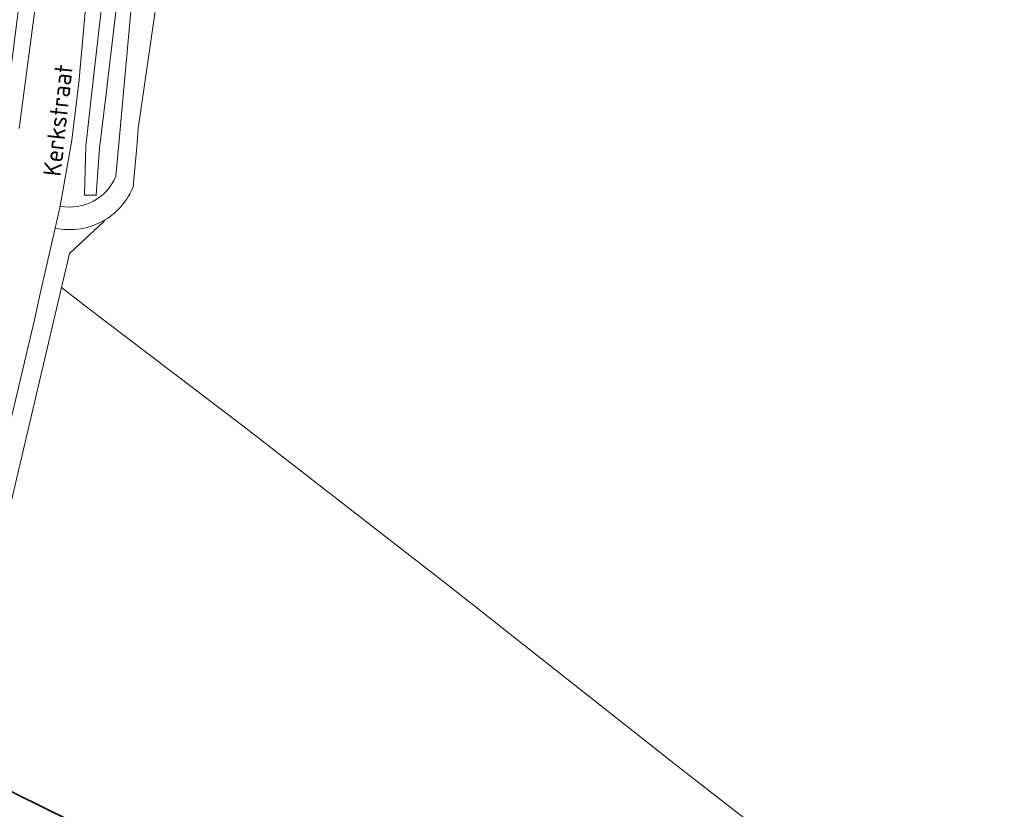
# Model space of a CAD drawing. Extents: x 184422 to 188298, y 343471 to 350189.
# Tile 174 of 256: x 186293 to 186392, y 347158 to 347237. Entities that reach past the tile are written whole.
import ezdxf
from ezdxf.enums import TextEntityAlignment as Align

# ---------------------------------------------------------------- set-up
doc = ezdxf.new("R2010")
doc.units = 0
for name, color, linetype, lineweight in [('B-WA-GR-BOUWLAND-GV', 252, 'Continuous', 13), ('B-WA-GW-TALUD_KRUIN-G', 252, 'Continuous', 18), ('B-WA-OG-TERREIN_ERF-GV', 252, 'Continuous', 18), ('B-WA-OG-TOPOGRAFIE-T18', 252, 'Continuous', 18), ('B-WA-OG-WEG-GV', 252, 'Continuous', 18), ('B-WA-VH-VERHARDING_ASFALT-GV', 252, 'Continuous', 18), ('B-WA-VH-VERHARDING_FUNDERING_ZAND-GV', 252, 'Continuous', 18), ('B-WA-VH-VERHARDING_HALFVERHARDING_GRIND-GV', 252, 'Continuous', 18), ('B-WE-OG-BEBOUWING-GV', 250, 'Continuous', 35)]:
    doc.layers.add(name, color=color, linetype=linetype, lineweight=lineweight)
doc.styles.add('NLCS-ISO-M1000-T18', font='NLCS-ISO.ttf', dxfattribs={"height": 1.8})

msp = doc.modelspace()

# ---------------------------------------------------------------- linework, layer by layer
at = {"layer": 'B-WA-GR-BOUWLAND-GV', "flags": 128}
for points in [[(186310.031, 347259.118), (186307.546, 347243.637), (186305.053, 347226.259), (186304.895, 347224.441), (186304.545, 347220.411)], [(186310.031, 347259.118), (186307.546, 347243.637), (186305.053, 347226.259), (186304.895, 347224.441), (186304.545, 347220.411)], [(186310.031, 347259.118), (186307.546, 347243.637), (186305.053, 347226.259), (186304.895, 347224.441), (186304.545, 347220.411)], [(186301.707, 347217.082), (186301.543, 347216.868), (186298.129, 347213.7), (186297.319, 347210.263), (186299.888, 347208.307), (186315.567, 347196.37), (186336.546, 347180.056), (186359.286, 347162.095), (186372.532, 347151.769), (186372.728, 347151.616), (186371.741, 347150.054), (186371.867, 347149.974), (186372.251, 347149.732), (186392.135, 347137.17), (186376.157, 347110.239), (186349.177, 347063.733), (186334.847, 347039.032), (186333.175, 347036.15), (186351.437, 347024.865)], [(186301.707, 347217.082), (186301.543, 347216.868), (186298.129, 347213.7), (186297.319, 347210.263), (186299.888, 347208.307), (186315.567, 347196.37), (186336.546, 347180.056), (186359.286, 347162.095), (186372.532, 347151.769), (186372.728, 347151.616), (186371.741, 347150.054), (186371.867, 347149.974), (186372.251, 347149.732), (186392.135, 347137.17), (186376.157, 347110.239), (186349.177, 347063.733), (186334.847, 347039.032), (186333.175, 347036.15), (186351.437, 347024.865)], [(186301.707, 347217.082), (186301.543, 347216.868), (186298.129, 347213.7), (186297.319, 347210.263), (186299.888, 347208.307), (186315.567, 347196.37), (186336.546, 347180.056), (186359.286, 347162.095), (186372.532, 347151.769), (186372.728, 347151.616), (186371.741, 347150.054), (186371.867, 347149.974), (186372.251, 347149.732), (186392.135, 347137.17), (186376.157, 347110.239), (186349.177, 347063.733), (186334.847, 347039.032), (186333.175, 347036.15), (186351.437, 347024.865)]]:
    msp.add_lwpolyline(points, dxfattribs=at)
at = {"layer": 'B-WA-GR-BOUWLAND-GV'}
msp.add_lwpolyline([(186304.545, 347220.411, -0.162655), (186301.707, 347217.082)], format="xyb", dxfattribs=at)
msp.add_lwpolyline([(186304.545, 347220.411, -0.162655), (186301.707, 347217.082)], format="xyb", dxfattribs=at)
msp.add_lwpolyline([(186304.545, 347220.411, -0.162655), (186301.707, 347217.082)], format="xyb", dxfattribs=at)
at = {"layer": 'B-WA-GW-TALUD_KRUIN-G', "flags": 128}
msp.add_lwpolyline([(186301.548, 347240.261), (186300.395, 347229.921), (186299.79, 347224.495), (186299.633, 347219.561)], dxfattribs=at)
msp.add_lwpolyline([(186301.548, 347240.261), (186300.395, 347229.921), (186299.79, 347224.495), (186299.633, 347219.561)], dxfattribs=at)
msp.add_lwpolyline([(186301.548, 347240.261), (186300.395, 347229.921), (186299.79, 347224.495), (186299.633, 347219.561)], dxfattribs=at)
at = {"layer": 'B-WA-OG-TERREIN_ERF-GV', "flags": 128}
for points in [[(186372.532, 347151.769), (186359.286, 347162.095), (186336.546, 347180.056), (186315.567, 347196.37), (186299.888, 347208.307), (186297.319, 347210.263), (186287.596, 347168.993)], [(186372.532, 347151.769), (186359.286, 347162.095), (186336.546, 347180.056), (186315.567, 347196.37), (186299.888, 347208.307), (186297.319, 347210.263), (186287.596, 347168.993)], [(186372.532, 347151.769), (186359.286, 347162.095), (186336.546, 347180.056), (186315.567, 347196.37), (186299.888, 347208.307), (186297.319, 347210.263), (186287.596, 347168.993)], [(186287.408, 347161.944), (186303.546, 347154.005)], [(186287.408, 347161.944), (186303.546, 347154.005)], [(186287.408, 347161.944), (186303.546, 347154.005)]]:
    msp.add_lwpolyline(points, dxfattribs=at)
at = {"layer": 'B-WA-OG-WEG-GV', "flags": 128}
for points in [[(186302.233, 347267.868), (186300.701, 347252.658), (186299.876, 347245.691), (186299.863, 347245.553), (186300.388, 347245.472), (186299.059, 347230.879), (186298.356, 347225.109), (186297.209, 347218.466)], [(186302.233, 347267.868), (186300.701, 347252.658), (186299.876, 347245.691), (186299.863, 347245.553), (186300.388, 347245.472), (186299.059, 347230.879), (186298.356, 347225.109), (186297.209, 347218.466)], [(186302.233, 347267.868), (186300.701, 347252.658), (186299.876, 347245.691), (186299.863, 347245.553), (186300.388, 347245.472), (186299.059, 347230.879), (186298.356, 347225.109), (186297.209, 347218.466)], [(186302.794, 347221.482), (186303.053, 347224.348), (186304.666, 347242.181)], [(186302.794, 347221.482), (186303.053, 347224.348), (186304.666, 347242.181)], [(186302.794, 347221.482), (186303.053, 347224.348), (186304.666, 347242.181)], [(186301.548, 347240.261), (186300.395, 347229.921), (186299.79, 347224.495), (186299.633, 347219.561), (186300.802, 347219.549), (186301.15, 347224.297), (186301.805, 347229.756), (186303.042, 347240.068)], [(186303.042, 347240.068), (186301.805, 347229.756), (186301.15, 347224.297), (186300.802, 347219.549), (186299.633, 347219.561), (186299.79, 347224.495), (186300.395, 347229.921), (186301.548, 347240.261)], [(186301.548, 347240.261), (186300.395, 347229.921), (186299.79, 347224.495), (186299.633, 347219.561), (186300.802, 347219.549), (186301.15, 347224.297), (186301.805, 347229.756), (186303.042, 347240.068)], [(186303.042, 347240.068), (186301.805, 347229.756), (186301.15, 347224.297), (186300.802, 347219.549), (186299.633, 347219.561), (186299.79, 347224.495), (186300.395, 347229.921), (186301.548, 347240.261)], [(186301.548, 347240.261), (186300.395, 347229.921), (186299.79, 347224.495), (186299.633, 347219.561), (186300.802, 347219.549), (186301.15, 347224.297), (186301.805, 347229.756), (186303.042, 347240.068)], [(186303.042, 347240.068), (186301.805, 347229.756), (186301.15, 347224.297), (186300.802, 347219.549), (186299.633, 347219.561), (186299.79, 347224.495), (186300.395, 347229.921), (186301.548, 347240.261)], [(186297.319, 347210.263), (186298.129, 347213.7), (186301.543, 347216.868), (186301.707, 347217.082)], [(186297.319, 347210.263), (186298.129, 347213.7), (186301.543, 347216.868), (186301.707, 347217.082)], [(186297.319, 347210.263), (186298.129, 347213.7), (186301.543, 347216.868), (186301.707, 347217.082)], [(186296.68, 347216.247), (186295.803, 347212.293), (186295.193, 347209.652), (186294.599, 347207.008), (186288.479, 347181.199), (186287.359, 347169.211), (186287.596, 347168.993), (186297.319, 347210.263)], [(186296.68, 347216.247), (186295.803, 347212.293), (186295.193, 347209.652), (186294.599, 347207.008), (186288.479, 347181.199), (186287.359, 347169.211), (186287.596, 347168.993), (186297.319, 347210.263)], [(186296.68, 347216.247), (186295.803, 347212.293), (186295.193, 347209.652), (186294.599, 347207.008), (186288.479, 347181.199), (186287.359, 347169.211), (186287.596, 347168.993), (186297.319, 347210.263)]]:
    msp.add_lwpolyline(points, dxfattribs=at)
at = {"layer": 'B-WA-OG-WEG-GV'}
for points in [[(186297.209, 347218.466, 0.360564), (186302.794, 347221.482)], [(186297.209, 347218.466, 0.360564), (186302.794, 347221.482)], [(186297.209, 347218.466, 0.360564), (186302.794, 347221.482)], [(186301.707, 347217.082, -0.191148), (186296.68, 347216.247)], [(186301.707, 347217.082, -0.191148), (186296.68, 347216.247)], [(186301.707, 347217.082, -0.191148), (186296.68, 347216.247)]]:
    msp.add_lwpolyline(points, format="xyb", dxfattribs=at)
at = {"layer": 'B-WA-VH-VERHARDING_ASFALT-GV', "flags": 128}
msp.add_lwpolyline([(186288.144, 347182.214), (186288.479, 347181.199), (186294.599, 347207.008), (186295.193, 347209.652), (186295.803, 347212.293), (186296.68, 347216.247), (186297.209, 347218.466), (186298.356, 347225.109), (186299.059, 347230.879), (186300.388, 347245.472), (186299.863, 347245.553), (186299.876, 347245.691), (186296.231, 347246.194), (186296.217, 347246.06), (186295.692, 347246.128), (186295.198, 347242.369), (186294.75, 347238.953), (186293.082, 347226.254)], dxfattribs=at)
msp.add_lwpolyline([(186288.144, 347182.214), (186288.479, 347181.199), (186294.599, 347207.008), (186295.193, 347209.652), (186295.803, 347212.293), (186296.68, 347216.247), (186297.209, 347218.466), (186298.356, 347225.109), (186299.059, 347230.879), (186300.388, 347245.472), (186299.863, 347245.553), (186299.876, 347245.691), (186296.231, 347246.194), (186296.217, 347246.06), (186295.692, 347246.128), (186295.198, 347242.369), (186294.75, 347238.953), (186293.082, 347226.254)], dxfattribs=at)
msp.add_lwpolyline([(186288.144, 347182.214), (186288.479, 347181.199), (186294.599, 347207.008), (186295.193, 347209.652), (186295.803, 347212.293), (186296.68, 347216.247), (186297.209, 347218.466), (186298.356, 347225.109), (186299.059, 347230.879), (186300.388, 347245.472), (186299.863, 347245.553), (186299.876, 347245.691), (186296.231, 347246.194), (186296.217, 347246.06), (186295.692, 347246.128), (186295.198, 347242.369), (186294.75, 347238.953), (186293.082, 347226.254)], dxfattribs=at)
at = {"layer": 'B-WA-VH-VERHARDING_FUNDERING_ZAND-GV', "flags": 128}
for points in [[(186304.545, 347220.411), (186304.895, 347224.441), (186305.053, 347226.259), (186307.546, 347243.637), (186310.031, 347259.118)], [(186304.545, 347220.411), (186304.895, 347224.441), (186305.053, 347226.259), (186307.546, 347243.637), (186310.031, 347259.118)], [(186304.545, 347220.411), (186304.895, 347224.441), (186305.053, 347226.259), (186307.546, 347243.637), (186310.031, 347259.118)], [(186304.666, 347242.181), (186303.053, 347224.348), (186302.794, 347221.482)], [(186304.666, 347242.181), (186303.053, 347224.348), (186302.794, 347221.482)], [(186304.666, 347242.181), (186303.053, 347224.348), (186302.794, 347221.482)], [(186297.209, 347218.466), (186296.68, 347216.247)], [(186297.209, 347218.466), (186296.68, 347216.247)], [(186297.209, 347218.466), (186296.68, 347216.247)]]:
    msp.add_lwpolyline(points, dxfattribs=at)
at = {"layer": 'B-WA-VH-VERHARDING_FUNDERING_ZAND-GV'}
for points in [[(186302.794, 347221.482, -0.360564), (186297.209, 347218.466)], [(186302.794, 347221.482, -0.360564), (186297.209, 347218.466)], [(186302.794, 347221.482, -0.360564), (186297.209, 347218.466)], [(186301.707, 347217.082, 0.162655), (186304.545, 347220.411)], [(186301.707, 347217.082, 0.162655), (186304.545, 347220.411)], [(186301.707, 347217.082, 0.162655), (186304.545, 347220.411)], [(186296.68, 347216.247, 0.191148), (186301.707, 347217.082)], [(186296.68, 347216.247, 0.191148), (186301.707, 347217.082)], [(186296.68, 347216.247, 0.191148), (186301.707, 347217.082)]]:
    msp.add_lwpolyline(points, format="xyb", dxfattribs=at)
at = {"layer": 'B-WA-VH-VERHARDING_HALFVERHARDING_GRIND-GV', "flags": 128}
msp.add_lwpolyline([(186293.082, 347226.254), (186294.75, 347238.953), (186293.209, 347239.084), (186293.079, 347238.844), (186291.456, 347226.134), (186290.576, 347225.026), (186290.085, 347224.745), (186266.688, 347227.436), (186266.505, 347227.464), (186266.387, 347226.876)], dxfattribs=at)
msp.add_lwpolyline([(186293.082, 347226.254), (186294.75, 347238.953), (186293.209, 347239.084), (186293.079, 347238.844), (186291.456, 347226.134), (186290.576, 347225.026), (186290.085, 347224.745), (186266.688, 347227.436), (186266.505, 347227.464), (186266.387, 347226.876)], dxfattribs=at)
msp.add_lwpolyline([(186293.082, 347226.254), (186294.75, 347238.953), (186293.209, 347239.084), (186293.079, 347238.844), (186291.456, 347226.134), (186290.576, 347225.026), (186290.085, 347224.745), (186266.688, 347227.436), (186266.505, 347227.464), (186266.387, 347226.876)], dxfattribs=at)
at = {"layer": 'B-WE-OG-BEBOUWING-GV', "flags": 128}
msp.add_lwpolyline([(186300.967, 347148.763), (186303.546, 347154.005), (186287.408, 347161.944), (186286.627, 347160.392), (186284.904, 347156.97), (186284.855, 347156.873)], close=True, dxfattribs=at)
msp.add_lwpolyline([(186300.967, 347148.763), (186303.546, 347154.005), (186287.408, 347161.944), (186286.627, 347160.392), (186284.904, 347156.97), (186284.855, 347156.873)], close=True, dxfattribs=at)
msp.add_lwpolyline([(186300.967, 347148.763), (186303.546, 347154.005), (186287.408, 347161.944), (186286.627, 347160.392), (186284.904, 347156.97), (186284.855, 347156.873)], close=True, dxfattribs=at)

# ---------------------------------------------------------------- texts
at = {"layer": 'B-WA-OG-TOPOGRAFIE-T18', "style": 'NLCS-ISO-M1000-T18'}
msp.add_text('Kerkstraat', height=1.8, rotation=83.8, dxfattribs=at).set_placement((186296.964, 347227.097), align=Align.MIDDLE)
msp.add_text('Kerkstraat', height=1.8, rotation=83.8, dxfattribs=at).set_placement((186296.964, 347227.097), align=Align.MIDDLE)
msp.add_text('Kerkstraat', height=1.8, rotation=83.8, dxfattribs=at).set_placement((186296.964, 347227.097), align=Align.MIDDLE)

doc.saveas('drawing.dxf')
